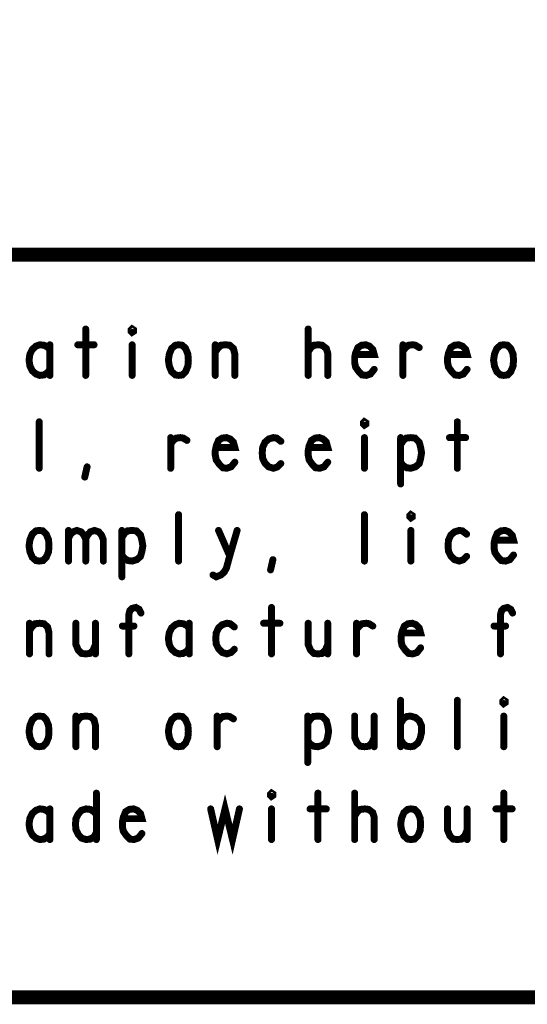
# Model space of a CAD drawing. Extents: x 23.5 to 56.6, y 21.5 to 42.6.
# Tile 18 of 38: x 45.5 to 46.6, y 21.5 to 23.7. Entities that reach past the tile are written whole.
import ezdxf

# ---------------------------------------------------------------- set-up
doc = ezdxf.new("R2010")
doc.units = 0
doc.layers.add('1', color=2, linetype='CONTINUOUS')

msp = doc.modelspace()

# ---------------------------------------------------------------- linework, layer by layer
at = {"layer": '1'}
for points, const_width in [([(23.545, 21.545), (56.545, 21.545), (56.545, 42.545), (23.545, 42.545), (23.545, 21.545)], 0.03), ([(50.345, 23.145), (44.47, 23.145), (44.47, 21.545)], 0.03), ([(45.607, 22.985), (45.607, 22.885)], 0.015), ([(45.707, 22.978), (45.705, 22.98), (45.705, 22.983), (45.707, 22.985), (45.71, 22.983), (45.71, 22.98), (45.707, 22.978)], 0.015), ([(46.086, 22.885), (46.086, 22.985)], 0.015), ([(45.53, 22.94), (45.525, 22.946), (45.517, 22.95), (45.508, 22.951), (45.5, 22.948), (45.492, 22.941), (45.487, 22.931), (45.485, 22.918), (45.487, 22.905), (45.492, 22.895), (45.5, 22.888), (45.508, 22.885), (45.517, 22.886), (45.525, 22.891), (45.53, 22.898)], 0.015), ([(45.53, 22.885), (45.53, 22.951)], 0.015), ([(45.59, 22.951), (45.625, 22.951)], 0.015), ([(45.707, 22.951), (45.707, 22.885)], 0.015), ([(45.807, 22.885), (45.8, 22.886), (45.792, 22.893), (45.787, 22.905), (45.785, 22.918), (45.787, 22.931), (45.792, 22.943), (45.8, 22.95), (45.807, 22.951), (45.815, 22.95), (45.822, 22.943), (45.827, 22.931), (45.828, 22.918), (45.827, 22.905), (45.822, 22.893), (45.815, 22.886), (45.807, 22.885)], 0.015), ([(45.886, 22.935), (45.891, 22.943), (45.898, 22.95), (45.908, 22.951), (45.917, 22.95), (45.925, 22.943), (45.928, 22.931), (45.928, 22.885)], 0.015), ([(45.886, 22.885), (45.886, 22.951)], 0.015), ([(46.086, 22.936), (46.092, 22.945), (46.098, 22.95), (46.108, 22.951), (46.116, 22.95), (46.125, 22.943), (46.128, 22.933), (46.128, 22.885)], 0.015), ([(46.188, 22.93), (46.228, 22.93), (46.225, 22.941), (46.218, 22.948), (46.21, 22.951), (46.201, 22.95), (46.193, 22.945), (46.188, 22.933), (46.186, 22.923), (46.186, 22.913), (46.188, 22.903), (46.195, 22.893), (46.202, 22.886), (46.211, 22.885), (46.22, 22.888), (46.228, 22.898)], 0.015), ([(46.29, 22.938), (46.296, 22.945), (46.302, 22.95), (46.311, 22.951), (46.317, 22.95), (46.325, 22.945)], 0.015), ([(46.29, 22.885), (46.29, 22.951)], 0.015), ([(46.388, 22.93), (46.428, 22.93), (46.425, 22.941), (46.418, 22.948), (46.41, 22.951), (46.401, 22.95), (46.393, 22.945), (46.388, 22.933), (46.386, 22.923), (46.386, 22.913), (46.388, 22.903), (46.395, 22.893), (46.402, 22.886), (46.411, 22.885), (46.42, 22.888), (46.428, 22.898)], 0.015), ([(46.507, 22.885), (46.5, 22.886), (46.492, 22.893), (46.487, 22.905), (46.485, 22.918), (46.487, 22.931), (46.492, 22.943), (46.5, 22.95), (46.507, 22.951), (46.515, 22.95), (46.522, 22.943), (46.527, 22.931), (46.528, 22.918), (46.527, 22.905), (46.522, 22.893), (46.515, 22.886), (46.507, 22.885)], 0.015), ([(45.507, 22.685), (45.507, 22.785)], 0.015), ([(46.207, 22.778), (46.205, 22.78), (46.205, 22.783), (46.207, 22.785), (46.21, 22.783), (46.21, 22.78), (46.207, 22.778)], 0.015), ([(46.407, 22.785), (46.407, 22.685)], 0.015), ([(45.79, 22.738), (45.796, 22.745), (45.802, 22.75), (45.811, 22.751), (45.817, 22.75), (45.825, 22.745)], 0.015), ([(45.79, 22.685), (45.79, 22.751)], 0.015), ([(45.888, 22.73), (45.928, 22.73), (45.925, 22.741), (45.918, 22.748), (45.91, 22.751), (45.901, 22.75), (45.893, 22.745), (45.888, 22.733), (45.886, 22.723), (45.886, 22.713), (45.888, 22.703), (45.895, 22.693), (45.902, 22.686), (45.911, 22.685), (45.92, 22.688), (45.928, 22.698)], 0.015), ([(46.027, 22.743), (46.018, 22.75), (46.011, 22.751), (46.001, 22.748), (45.993, 22.741), (45.988, 22.73), (45.987, 22.718), (45.988, 22.706), (45.993, 22.696), (46.001, 22.688), (46.011, 22.685), (46.02, 22.688), (46.027, 22.695)], 0.015), ([(46.088, 22.73), (46.128, 22.73), (46.125, 22.741), (46.118, 22.748), (46.11, 22.751), (46.101, 22.75), (46.093, 22.745), (46.088, 22.733), (46.086, 22.723), (46.086, 22.713), (46.088, 22.703), (46.095, 22.693), (46.102, 22.686), (46.111, 22.685), (46.12, 22.688), (46.128, 22.698)], 0.015), ([(46.207, 22.751), (46.207, 22.685)], 0.015), ([(46.285, 22.736), (46.291, 22.745), (46.297, 22.75), (46.307, 22.751), (46.316, 22.75), (46.325, 22.741), (46.328, 22.73), (46.33, 22.718), (46.328, 22.706), (46.325, 22.695), (46.317, 22.688), (46.307, 22.685), (46.298, 22.686), (46.29, 22.691), (46.285, 22.698)], 0.015), ([(46.285, 22.651), (46.285, 22.751)], 0.015), ([(46.39, 22.751), (46.425, 22.751)], 0.015), ([(45.605, 22.666), (45.61, 22.688)], 0.015), ([(46.307, 22.578), (46.305, 22.58), (46.305, 22.583), (46.307, 22.585), (46.31, 22.583), (46.31, 22.58), (46.307, 22.578)], 0.015), ([(45.807, 22.485), (45.807, 22.585)], 0.015), ([(46.207, 22.485), (46.207, 22.585)], 0.015), ([(45.507, 22.485), (45.5, 22.486), (45.492, 22.493), (45.487, 22.505), (45.485, 22.518), (45.487, 22.531), (45.492, 22.543), (45.5, 22.55), (45.507, 22.551), (45.515, 22.55), (45.522, 22.543), (45.527, 22.531), (45.528, 22.518), (45.527, 22.505), (45.522, 22.493), (45.515, 22.486), (45.507, 22.485)], 0.015), ([(45.57, 22.533), (45.573, 22.541), (45.58, 22.548), (45.588, 22.551), (45.597, 22.548), (45.603, 22.541), (45.607, 22.533), (45.607, 22.485)], 0.015), ([(45.57, 22.485), (45.57, 22.551)], 0.015), ([(45.607, 22.533), (45.611, 22.541), (45.617, 22.548), (45.626, 22.551), (45.635, 22.548), (45.641, 22.541), (45.645, 22.531), (45.645, 22.485)], 0.015), ([(45.685, 22.536), (45.691, 22.545), (45.697, 22.55), (45.707, 22.551), (45.716, 22.55), (45.725, 22.541), (45.728, 22.53), (45.73, 22.518), (45.728, 22.506), (45.725, 22.495), (45.717, 22.488), (45.707, 22.485), (45.698, 22.486), (45.69, 22.491), (45.685, 22.498)], 0.015), ([(45.685, 22.451), (45.685, 22.551)], 0.015), ([(45.881, 22.455), (45.888, 22.451), (45.898, 22.455), (45.905, 22.461), (45.91, 22.47), (45.917, 22.496), (45.933, 22.551)], 0.015), ([(45.893, 22.551), (45.917, 22.496)], 0.015), ([(46.307, 22.551), (46.307, 22.485)], 0.015), ([(46.427, 22.543), (46.418, 22.55), (46.411, 22.551), (46.401, 22.548), (46.393, 22.541), (46.388, 22.53), (46.387, 22.518), (46.388, 22.506), (46.393, 22.496), (46.401, 22.488), (46.411, 22.485), (46.42, 22.488), (46.427, 22.495)], 0.015), ([(46.488, 22.53), (46.528, 22.53), (46.525, 22.541), (46.518, 22.548), (46.51, 22.551), (46.501, 22.55), (46.493, 22.545), (46.488, 22.533), (46.486, 22.523), (46.486, 22.513), (46.488, 22.503), (46.495, 22.493), (46.502, 22.486), (46.511, 22.485), (46.52, 22.488), (46.528, 22.498)], 0.015), ([(46.005, 22.466), (46.01, 22.488)], 0.015), ([(45.7, 22.285), (45.7, 22.37), (45.702, 22.378), (45.707, 22.383), (45.715, 22.385), (45.722, 22.381), (45.726, 22.373)], 0.015), ([(46.007, 22.385), (46.007, 22.285)], 0.015), ([(46.5, 22.285), (46.5, 22.37), (46.502, 22.378), (46.507, 22.383), (46.515, 22.385), (46.522, 22.381), (46.526, 22.373)], 0.015), ([(45.486, 22.335), (45.491, 22.343), (45.498, 22.35), (45.508, 22.351), (45.517, 22.35), (45.525, 22.343), (45.528, 22.331), (45.528, 22.285)], 0.015), ([(45.486, 22.285), (45.486, 22.351)], 0.015), ([(45.586, 22.351), (45.586, 22.305), (45.591, 22.293), (45.598, 22.286), (45.607, 22.285), (45.616, 22.286), (45.623, 22.293), (45.628, 22.305)], 0.015), ([(45.628, 22.285), (45.628, 22.351)], 0.015), ([(45.711, 22.345), (45.686, 22.345)], 0.015), ([(45.83, 22.34), (45.825, 22.346), (45.817, 22.35), (45.808, 22.351), (45.8, 22.348), (45.792, 22.341), (45.787, 22.331), (45.785, 22.318), (45.787, 22.305), (45.792, 22.295), (45.8, 22.288), (45.808, 22.285), (45.817, 22.286), (45.825, 22.291), (45.83, 22.298)], 0.015), ([(45.83, 22.285), (45.83, 22.351)], 0.015), ([(45.927, 22.343), (45.918, 22.35), (45.911, 22.351), (45.901, 22.348), (45.893, 22.341), (45.888, 22.33), (45.887, 22.318), (45.888, 22.306), (45.893, 22.296), (45.901, 22.288), (45.911, 22.285), (45.92, 22.288), (45.927, 22.295)], 0.015), ([(45.99, 22.351), (46.025, 22.351)], 0.015), ([(46.086, 22.351), (46.086, 22.305), (46.091, 22.293), (46.098, 22.286), (46.107, 22.285), (46.116, 22.286), (46.123, 22.293), (46.128, 22.305)], 0.015), ([(46.128, 22.285), (46.128, 22.351)], 0.015), ([(46.19, 22.338), (46.196, 22.345), (46.202, 22.35), (46.211, 22.351), (46.217, 22.35), (46.225, 22.345)], 0.015), ([(46.19, 22.285), (46.19, 22.351)], 0.015), ([(46.288, 22.33), (46.328, 22.33), (46.325, 22.341), (46.318, 22.348), (46.31, 22.351), (46.301, 22.35), (46.293, 22.345), (46.288, 22.333), (46.286, 22.323), (46.286, 22.313), (46.288, 22.303), (46.295, 22.293), (46.302, 22.286), (46.311, 22.285), (46.32, 22.288), (46.328, 22.298)], 0.015), ([(46.511, 22.345), (46.486, 22.345)], 0.015), ([(46.285, 22.085), (46.285, 22.185)], 0.015), ([(46.407, 22.085), (46.407, 22.185)], 0.015), ([(46.507, 22.178), (46.505, 22.18), (46.505, 22.183), (46.507, 22.185), (46.51, 22.183), (46.51, 22.18), (46.507, 22.178)], 0.015), ([(45.507, 22.085), (45.5, 22.086), (45.492, 22.093), (45.487, 22.105), (45.485, 22.118), (45.487, 22.131), (45.492, 22.143), (45.5, 22.15), (45.507, 22.151), (45.515, 22.15), (45.522, 22.143), (45.527, 22.131), (45.528, 22.118), (45.527, 22.105), (45.522, 22.093), (45.515, 22.086), (45.507, 22.085)], 0.015), ([(45.586, 22.135), (45.591, 22.143), (45.598, 22.15), (45.608, 22.151), (45.617, 22.15), (45.625, 22.143), (45.628, 22.131), (45.628, 22.085)], 0.015), ([(45.586, 22.085), (45.586, 22.151)], 0.015), ([(45.807, 22.085), (45.8, 22.086), (45.792, 22.093), (45.787, 22.105), (45.785, 22.118), (45.787, 22.131), (45.792, 22.143), (45.8, 22.15), (45.807, 22.151), (45.815, 22.15), (45.822, 22.143), (45.827, 22.131), (45.828, 22.118), (45.827, 22.105), (45.822, 22.093), (45.815, 22.086), (45.807, 22.085)], 0.015), ([(45.89, 22.138), (45.896, 22.145), (45.902, 22.15), (45.911, 22.151), (45.917, 22.15), (45.925, 22.145)], 0.015), ([(45.89, 22.085), (45.89, 22.151)], 0.015), ([(46.085, 22.136), (46.091, 22.145), (46.097, 22.15), (46.107, 22.151), (46.116, 22.15), (46.125, 22.141), (46.128, 22.13), (46.13, 22.118), (46.128, 22.106), (46.125, 22.095), (46.117, 22.088), (46.107, 22.085), (46.098, 22.086), (46.09, 22.091), (46.085, 22.098)], 0.015), ([(46.085, 22.051), (46.085, 22.151)], 0.015), ([(46.186, 22.151), (46.186, 22.105), (46.191, 22.093), (46.198, 22.086), (46.207, 22.085), (46.216, 22.086), (46.223, 22.093), (46.228, 22.105)], 0.015), ([(46.228, 22.085), (46.228, 22.151)], 0.015), ([(46.285, 22.135), (46.291, 22.145), (46.298, 22.15), (46.306, 22.151), (46.317, 22.148), (46.325, 22.141), (46.33, 22.13), (46.33, 22.116), (46.327, 22.103), (46.322, 22.093), (46.313, 22.086), (46.306, 22.085), (46.298, 22.086), (46.291, 22.091), (46.285, 22.1)], 0.015), ([(46.507, 22.151), (46.507, 22.085)], 0.015), ([(45.63, 21.985), (45.63, 21.885)], 0.015), ([(45.876, 21.951), (45.891, 21.885), (45.907, 21.951), (45.923, 21.885), (45.938, 21.951)], 0.015), ([(46.007, 21.978), (46.005, 21.98), (46.005, 21.983), (46.007, 21.985), (46.01, 21.983), (46.01, 21.98), (46.007, 21.978)], 0.015), ([(46.107, 21.985), (46.107, 21.885)], 0.015), ([(46.186, 21.885), (46.186, 21.985)], 0.015), ([(46.507, 21.985), (46.507, 21.885)], 0.015), ([(45.53, 21.94), (45.525, 21.946), (45.517, 21.95), (45.508, 21.951), (45.5, 21.948), (45.492, 21.941), (45.487, 21.931), (45.485, 21.918), (45.487, 21.905), (45.492, 21.895), (45.5, 21.888), (45.508, 21.885), (45.517, 21.886), (45.525, 21.891), (45.53, 21.898)], 0.015), ([(45.53, 21.885), (45.53, 21.951)], 0.015), ([(45.63, 21.9), (45.625, 21.891), (45.617, 21.886), (45.608, 21.885), (45.598, 21.888), (45.591, 21.896), (45.586, 21.906), (45.585, 21.918), (45.586, 21.93), (45.591, 21.94), (45.598, 21.948), (45.608, 21.951), (45.617, 21.95), (45.623, 21.946), (45.63, 21.94)], 0.015), ([(45.688, 21.93), (45.728, 21.93), (45.725, 21.941), (45.718, 21.948), (45.71, 21.951), (45.701, 21.95), (45.693, 21.945), (45.688, 21.933), (45.686, 21.923), (45.686, 21.913), (45.688, 21.903), (45.695, 21.893), (45.702, 21.886), (45.711, 21.885), (45.72, 21.888), (45.728, 21.898)], 0.015), ([(46.007, 21.951), (46.007, 21.885)], 0.015), ([(46.09, 21.951), (46.125, 21.951)], 0.015), ([(46.186, 21.936), (46.192, 21.945), (46.198, 21.95), (46.208, 21.951), (46.216, 21.95), (46.225, 21.943), (46.228, 21.933), (46.228, 21.885)], 0.015), ([(46.307, 21.885), (46.3, 21.886), (46.292, 21.893), (46.287, 21.905), (46.285, 21.918), (46.287, 21.931), (46.292, 21.943), (46.3, 21.95), (46.307, 21.951), (46.315, 21.95), (46.322, 21.943), (46.327, 21.931), (46.328, 21.918), (46.327, 21.905), (46.322, 21.893), (46.315, 21.886), (46.307, 21.885)], 0.015), ([(46.386, 21.951), (46.386, 21.905), (46.391, 21.893), (46.398, 21.886), (46.407, 21.885), (46.416, 21.886), (46.423, 21.893), (46.428, 21.905)], 0.015), ([(46.428, 21.885), (46.428, 21.951)], 0.015), ([(46.49, 21.951), (46.525, 21.951)], 0.015)]:
    msp.add_lwpolyline(points, dxfattribs=dict(at, const_width=const_width))
at = {"layer": '1', "const_width": 0.0075}
for points in [[(45.61075, 22.985, 1), (45.60325, 22.985, 1)], [(45.71075, 22.978, 1), (45.70325, 22.978, 1)], [(45.71075, 22.978, 1), (45.70325, 22.978, 1)], [(46.08975, 22.985, 1), (46.08225, 22.985, 1)], [(45.53375, 22.951, 1), (45.52625, 22.951, 1)], [(45.59375, 22.951, 1), (45.58625, 22.951, 1)], [(45.62875, 22.951, 1), (45.62125, 22.951, 1)], [(45.71075, 22.951, 1), (45.70325, 22.951, 1)], [(45.88975, 22.951, 1), (45.88225, 22.951, 1)], [(46.29375, 22.951, 1), (46.28625, 22.951, 1)], [(45.53375, 22.94, 1), (45.52625, 22.94, 1)], [(45.88975, 22.935, 1), (45.88225, 22.935, 1)], [(46.08975, 22.936, 1), (46.08225, 22.936, 1)], [(46.19175, 22.93, 1), (46.18425, 22.93, 1)], [(46.29375, 22.938, 1), (46.28625, 22.938, 1)], [(46.32875, 22.945, 1), (46.32125, 22.945, 1)], [(46.39175, 22.93, 1), (46.38425, 22.93, 1)], [(45.53375, 22.898, 1), (45.52625, 22.898, 1)], [(45.53375, 22.885, 1), (45.52625, 22.885, 1)], [(45.61075, 22.885, 1), (45.60325, 22.885, 1)], [(45.71075, 22.885, 1), (45.70325, 22.885, 1)], [(45.81075, 22.885, 1), (45.80325, 22.885, 1)], [(45.81075, 22.885, 1), (45.80325, 22.885, 1)], [(45.88975, 22.885, 1), (45.88225, 22.885, 1)], [(45.93175, 22.885, 1), (45.92425, 22.885, 1)], [(46.08975, 22.885, 1), (46.08225, 22.885, 1)], [(46.13175, 22.885, 1), (46.12425, 22.885, 1)], [(46.23175, 22.898, 1), (46.22425, 22.898, 1)], [(46.29375, 22.885, 1), (46.28625, 22.885, 1)], [(46.43175, 22.898, 1), (46.42425, 22.898, 1)], [(46.51075, 22.885, 1), (46.50325, 22.885, 1)], [(46.51075, 22.885, 1), (46.50325, 22.885, 1)], [(45.51075, 22.785, 1), (45.50325, 22.785, 1)], [(46.21075, 22.778, 1), (46.20325, 22.778, 1)], [(46.21075, 22.778, 1), (46.20325, 22.778, 1)], [(46.41075, 22.785, 1), (46.40325, 22.785, 1)], [(45.79375, 22.751, 1), (45.78625, 22.751, 1)], [(45.79375, 22.738, 1), (45.78625, 22.738, 1)], [(45.82875, 22.745, 1), (45.82125, 22.745, 1)], [(46.03075, 22.743, 1), (46.02325, 22.743, 1)], [(46.21075, 22.751, 1), (46.20325, 22.751, 1)], [(46.28875, 22.751, 1), (46.28125, 22.751, 1)], [(46.28875, 22.736, 1), (46.28125, 22.736, 1)], [(46.39375, 22.751, 1), (46.38625, 22.751, 1)], [(46.42875, 22.751, 1), (46.42125, 22.751, 1)], [(45.89175, 22.73, 1), (45.88425, 22.73, 1)], [(46.09175, 22.73, 1), (46.08425, 22.73, 1)], [(45.93175, 22.698, 1), (45.92425, 22.698, 1)], [(46.03075, 22.695, 1), (46.02325, 22.695, 1)], [(46.13175, 22.698, 1), (46.12425, 22.698, 1)], [(46.28875, 22.698, 1), (46.28125, 22.698, 1)], [(45.51075, 22.685, 1), (45.50325, 22.685, 1)], [(45.61375, 22.688, 1), (45.60625, 22.688, 1)], [(45.79375, 22.685, 1), (45.78625, 22.685, 1)], [(46.21075, 22.685, 1), (46.20325, 22.685, 1)], [(46.41075, 22.685, 1), (46.40325, 22.685, 1)], [(45.60875, 22.666, 1), (45.60125, 22.666, 1)], [(46.28875, 22.651, 1), (46.28125, 22.651, 1)], [(45.81075, 22.585, 1), (45.80325, 22.585, 1)], [(46.21075, 22.585, 1), (46.20325, 22.585, 1)], [(46.31075, 22.578, 1), (46.30325, 22.578, 1)], [(46.31075, 22.578, 1), (46.30325, 22.578, 1)], [(45.57375, 22.551, 1), (45.56625, 22.551, 1)], [(45.68875, 22.551, 1), (45.68125, 22.551, 1)], [(45.89675, 22.551, 1), (45.88925, 22.551, 1)], [(45.93675, 22.551, 1), (45.92925, 22.551, 1)], [(46.31075, 22.551, 1), (46.30325, 22.551, 1)], [(45.57375, 22.533, 1), (45.56625, 22.533, 1)], [(45.61075, 22.533, 1), (45.60325, 22.533, 1)], [(45.68875, 22.536, 1), (45.68125, 22.536, 1)], [(46.43075, 22.543, 1), (46.42325, 22.543, 1)], [(46.49175, 22.53, 1), (46.48425, 22.53, 1)], [(45.51075, 22.485, 1), (45.50325, 22.485, 1)], [(45.51075, 22.485, 1), (45.50325, 22.485, 1)], [(45.57375, 22.485, 1), (45.56625, 22.485, 1)], [(45.61075, 22.485, 1), (45.60325, 22.485, 1)], [(45.64875, 22.485, 1), (45.64125, 22.485, 1)], [(45.68875, 22.498, 1), (45.68125, 22.498, 1)], [(45.81075, 22.485, 1), (45.80325, 22.485, 1)], [(45.92075, 22.496, 1), (45.91325, 22.496, 1)], [(46.01375, 22.488, 1), (46.00625, 22.488, 1)], [(46.21075, 22.485, 1), (46.20325, 22.485, 1)], [(46.31075, 22.485, 1), (46.30325, 22.485, 1)], [(46.43075, 22.495, 1), (46.42325, 22.495, 1)], [(46.53175, 22.498, 1), (46.52425, 22.498, 1)], [(46.00875, 22.466, 1), (46.00125, 22.466, 1)], [(45.68875, 22.451, 1), (45.68125, 22.451, 1)], [(45.88475, 22.455, 1), (45.87725, 22.455, 1)], [(46.01075, 22.385, 1), (46.00325, 22.385, 1)], [(45.72975, 22.373, 1), (45.72225, 22.373, 1)], [(46.52975, 22.373, 1), (46.52225, 22.373, 1)], [(45.48975, 22.351, 1), (45.48225, 22.351, 1)], [(45.48975, 22.335, 1), (45.48225, 22.335, 1)], [(45.58975, 22.351, 1), (45.58225, 22.351, 1)], [(45.63175, 22.351, 1), (45.62425, 22.351, 1)], [(45.68975, 22.345, 1), (45.68225, 22.345, 1)], [(45.71475, 22.345, 1), (45.70725, 22.345, 1)], [(45.83375, 22.351, 1), (45.82625, 22.351, 1)], [(45.83375, 22.34, 1), (45.82625, 22.34, 1)], [(45.93075, 22.343, 1), (45.92325, 22.343, 1)], [(45.99375, 22.351, 1), (45.98625, 22.351, 1)], [(46.02875, 22.351, 1), (46.02125, 22.351, 1)], [(46.08975, 22.351, 1), (46.08225, 22.351, 1)], [(46.13175, 22.351, 1), (46.12425, 22.351, 1)], [(46.19375, 22.351, 1), (46.18625, 22.351, 1)], [(46.19375, 22.338, 1), (46.18625, 22.338, 1)], [(46.22875, 22.345, 1), (46.22125, 22.345, 1)], [(46.48975, 22.345, 1), (46.48225, 22.345, 1)], [(46.51475, 22.345, 1), (46.50725, 22.345, 1)], [(46.29175, 22.33, 1), (46.28425, 22.33, 1)], [(45.63175, 22.305, 1), (45.62425, 22.305, 1)], [(45.83375, 22.298, 1), (45.82625, 22.298, 1)], [(45.93075, 22.295, 1), (45.92325, 22.295, 1)], [(46.13175, 22.305, 1), (46.12425, 22.305, 1)], [(46.33175, 22.298, 1), (46.32425, 22.298, 1)], [(45.48975, 22.285, 1), (45.48225, 22.285, 1)], [(45.53175, 22.285, 1), (45.52425, 22.285, 1)], [(45.63175, 22.285, 1), (45.62425, 22.285, 1)], [(45.70375, 22.285, 1), (45.69625, 22.285, 1)], [(45.83375, 22.285, 1), (45.82625, 22.285, 1)], [(46.01075, 22.285, 1), (46.00325, 22.285, 1)], [(46.13175, 22.285, 1), (46.12425, 22.285, 1)], [(46.19375, 22.285, 1), (46.18625, 22.285, 1)], [(46.50375, 22.285, 1), (46.49625, 22.285, 1)], [(46.28875, 22.185, 1), (46.28125, 22.185, 1)], [(46.41075, 22.185, 1), (46.40325, 22.185, 1)], [(46.51075, 22.178, 1), (46.50325, 22.178, 1)], [(46.51075, 22.178, 1), (46.50325, 22.178, 1)], [(45.58975, 22.151, 1), (45.58225, 22.151, 1)], [(45.89375, 22.151, 1), (45.88625, 22.151, 1)], [(45.92875, 22.145, 1), (45.92125, 22.145, 1)], [(46.08875, 22.151, 1), (46.08125, 22.151, 1)], [(46.18975, 22.151, 1), (46.18225, 22.151, 1)], [(46.23175, 22.151, 1), (46.22425, 22.151, 1)], [(46.51075, 22.151, 1), (46.50325, 22.151, 1)], [(45.58975, 22.135, 1), (45.58225, 22.135, 1)], [(45.89375, 22.138, 1), (45.88625, 22.138, 1)], [(46.08875, 22.136, 1), (46.08125, 22.136, 1)], [(46.28875, 22.135, 1), (46.28125, 22.135, 1)], [(46.08875, 22.098, 1), (46.08125, 22.098, 1)], [(46.23175, 22.105, 1), (46.22425, 22.105, 1)], [(46.28875, 22.1, 1), (46.28125, 22.1, 1)], [(45.51075, 22.085, 1), (45.50325, 22.085, 1)], [(45.51075, 22.085, 1), (45.50325, 22.085, 1)], [(45.58975, 22.085, 1), (45.58225, 22.085, 1)], [(45.63175, 22.085, 1), (45.62425, 22.085, 1)], [(45.81075, 22.085, 1), (45.80325, 22.085, 1)], [(45.81075, 22.085, 1), (45.80325, 22.085, 1)], [(45.89375, 22.085, 1), (45.88625, 22.085, 1)], [(46.23175, 22.085, 1), (46.22425, 22.085, 1)], [(46.28875, 22.085, 1), (46.28125, 22.085, 1)], [(46.41075, 22.085, 1), (46.40325, 22.085, 1)], [(46.51075, 22.085, 1), (46.50325, 22.085, 1)], [(46.08875, 22.051, 1), (46.08125, 22.051, 1)], [(45.63375, 21.985, 1), (45.62625, 21.985, 1)], [(46.01075, 21.978, 1), (46.00325, 21.978, 1)], [(46.01075, 21.978, 1), (46.00325, 21.978, 1)], [(46.11075, 21.985, 1), (46.10325, 21.985, 1)], [(46.18975, 21.985, 1), (46.18225, 21.985, 1)], [(46.51075, 21.985, 1), (46.50325, 21.985, 1)], [(45.53375, 21.951, 1), (45.52625, 21.951, 1)], [(45.87975, 21.951, 1), (45.87225, 21.951, 1)], [(45.94175, 21.951, 1), (45.93425, 21.951, 1)], [(46.01075, 21.951, 1), (46.00325, 21.951, 1)], [(46.09375, 21.951, 1), (46.08625, 21.951, 1)], [(46.12875, 21.951, 1), (46.12125, 21.951, 1)], [(46.38975, 21.951, 1), (46.38225, 21.951, 1)], [(46.43175, 21.951, 1), (46.42425, 21.951, 1)], [(46.49375, 21.951, 1), (46.48625, 21.951, 1)], [(46.52875, 21.951, 1), (46.52125, 21.951, 1)], [(45.53375, 21.94, 1), (45.52625, 21.94, 1)], [(45.63375, 21.94, 1), (45.62625, 21.94, 1)], [(45.69175, 21.93, 1), (45.68425, 21.93, 1)], [(46.18975, 21.936, 1), (46.18225, 21.936, 1)], [(45.53375, 21.898, 1), (45.52625, 21.898, 1)], [(45.63375, 21.9, 1), (45.62625, 21.9, 1)], [(45.73175, 21.898, 1), (45.72425, 21.898, 1)], [(46.43175, 21.905, 1), (46.42425, 21.905, 1)], [(45.53375, 21.885, 1), (45.52625, 21.885, 1)], [(45.63375, 21.885, 1), (45.62625, 21.885, 1)], [(46.01075, 21.885, 1), (46.00325, 21.885, 1)], [(46.11075, 21.885, 1), (46.10325, 21.885, 1)], [(46.18975, 21.885, 1), (46.18225, 21.885, 1)], [(46.23175, 21.885, 1), (46.22425, 21.885, 1)], [(46.31075, 21.885, 1), (46.30325, 21.885, 1)], [(46.31075, 21.885, 1), (46.30325, 21.885, 1)], [(46.43175, 21.885, 1), (46.42425, 21.885, 1)], [(46.51075, 21.885, 1), (46.50325, 21.885, 1)]]:
    msp.add_lwpolyline(points, format="xyb", close=True, dxfattribs=at)

doc.saveas('drawing.dxf')
